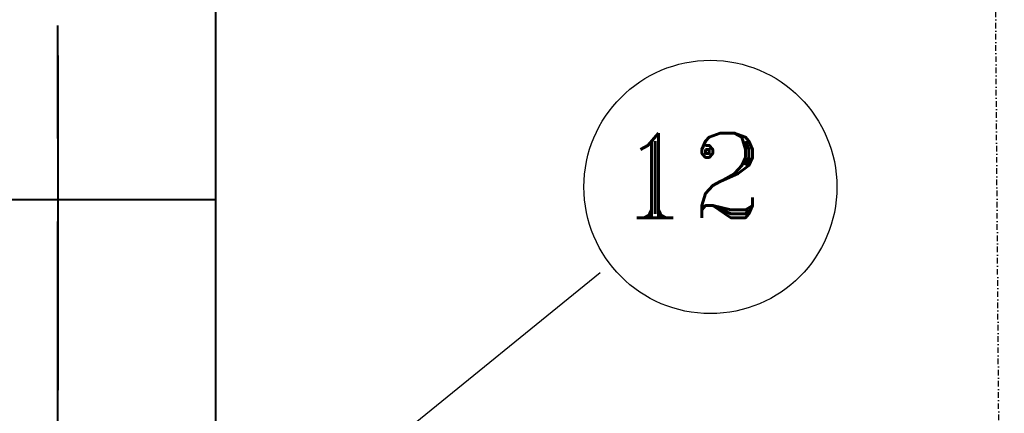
# Model space of a CAD drawing. Header units: millimetres. Extents: x -3143211 to -2549809, y 1060331 to 1341741.
# Tile 54 of 131: x -3026996 to -3022511, y 1102409 to 1104198. Entities that reach past the tile are written whole.
import ezdxf

# ---------------------------------------------------------------- set-up
doc = ezdxf.new("R2010")
doc.units = ezdxf.units.MM
doc.linetypes.add('DASHDOTX2', pattern=[50.8, 25.4, -12.7, 0, -12.7])
doc.linetypes.add('DASHED', pattern=[19.05, 12.7, -6.35])
for name, color, linetype in [('7', 2, 'Continuous'), ('ABR', 3, 'Continuous'), ('PUMP', 1, 'Continuous')]:
    doc.layers.add(name, color=color, linetype=linetype)
doc.styles.add('ROMANS', font='romant.shx', dxfattribs={"width": 0.8})

msp = doc.modelspace()

# ---------------------------------------------------------------- linework, layer by layer
at = {"lineweight": 40}
for p, q in [((-3026102.40657, 1099779.09826), (-3026102.40657, 1104545.53908)), ((-3026822.40657, 1103657.72755), (-3026822.40657, 1104171.9196)), ((-3026822.40657, 1104035.49378), (-3026822.40657, 1103521.30173)), ((-3026822.40657, 1103615.73492), (-3026822.40657, 1102513.91394)), ((-3026102.40657, 1103379.09826), (-3038990.40657, 1103379.09826)), ((-3026822.40657, 1102178.14033), (-3026822.40657, 1103279.96131))]:
    msp.add_line(p, q, dxfattribs=at)
at = {"layer": '7', "color": 188, "linetype": 'DASHED'}
msp.add_line((-3026822.40657, 1102461.47338), (-3026822.40657, 1102371.09826), dxfattribs=at)
at = {"layer": 'ABR', "color": 188, "linetype": 'DASHDOTX2'}
msp.add_line((-3022511.19737, 1099018.22233), (-3022575.19224, 1107505.67826), dxfattribs=at)
at = {"layer": 'PUMP', "color": 188}
msp.add_line((-3026137.03901, 1101602.43929), (-3024351.24647, 1103048.56408), dxfattribs=at)
msp.add_circle((-3023849.62998, 1103437.62012), 576, dxfattribs=at)

# ---------------------------------------------------------------- texts
at = {"layer": 'PUMP', "color": 188, "style": 'ROMANS'}
msp.add_text('12', height=384, dxfattribs=at).set_placement((-3024266.67531, 1103297.82659))

doc.saveas('drawing.dxf')
